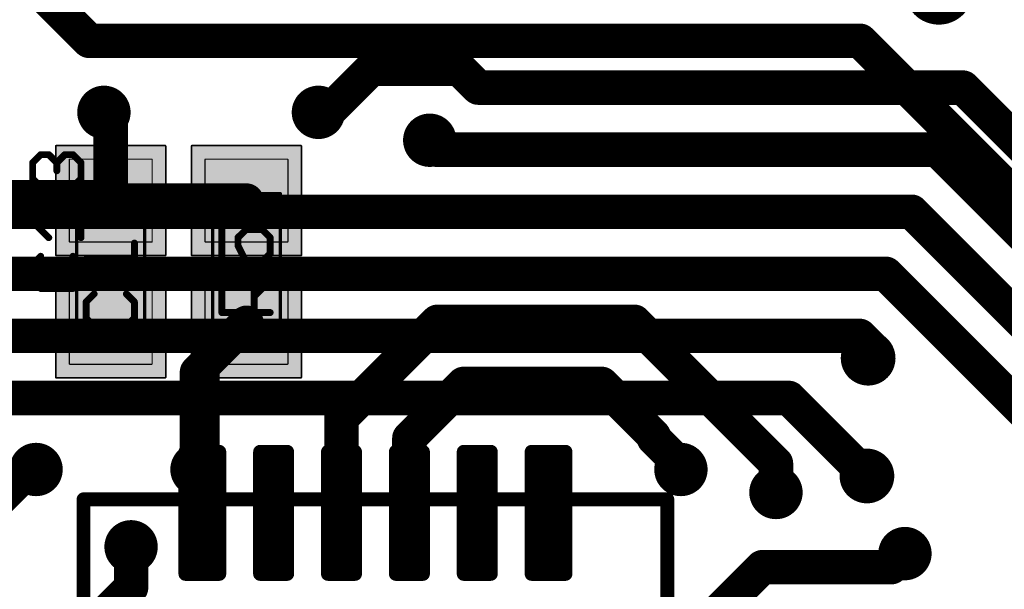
# Model space of a CAD drawing. Extents: x -1.1 to 43.3, y -1.3 to 19.1.
# Tile 12 of 22: x 17.9 to 25.2, y 10.7 to 14.9. Entities that reach past the tile are written whole.
import ezdxf

# ---------------------------------------------------------------- set-up
doc = ezdxf.new("R2010")
doc.units = 0
for name, color, linetype in [('16_B_Copper', 175, 'CONTINUOUS'), ('18_G_Vias', 82, 'CONTINUOUS'), ('1_F_Copper', 22, 'CONTINUOUS'), ('21_F_ComponentsOutlines', 253, 'CONTINUOUS'), ('29_F_Soldermask', 253, 'CONTINUOUS'), ('44_G_Drills', 253, 'CONTINUOUS'), ('51_F_ComponentsOutlines', 253, 'CONTINUOUS')]:
    doc.layers.add(name, color=color, linetype=linetype)

# ---------------------------------------------------------------- blocks, each defined once
blk = doc.blocks.new('RECT99200X99200R3')
at = {"const_width": 0.0093}
blk.add_lwpolyline([(0.3054, -0.3007), (0.3054, 0.3007, 0.4142), (0.3007, 0.3054), (-0.3007, 0.3054, 0.4142), (-0.3054, 0.3007), (-0.3054, -0.3007, 0.4142), (-0.3007, -0.3054), (0.3007, -0.3054, 0.4142)], format="xyb", close=True, dxfattribs=at)
blk.add_solid([(-0.303, -0.303), (0.303, -0.303), (-0.303, 0.303), (0.303, 0.303)])
blk = doc.blocks.new('RECT131712X131712R3')
at = {"const_width": 0.0123}
blk.add_lwpolyline([(0.4054, -0.3993), (0.4054, 0.3993, 0.4142), (0.3993, 0.4054), (-0.3993, 0.4054, 0.4142), (-0.4054, 0.3993), (-0.4054, -0.3993, 0.4142), (-0.3993, -0.4054), (0.3993, -0.4054, 0.4142)], format="xyb", close=True, dxfattribs=at)
blk.add_solid([(-0.4023, -0.4023), (0.4023, -0.4023), (-0.4023, 0.4023), (0.4023, 0.4023)])
blk = doc.blocks.new('RECT144000X38400R30')
at = {"const_width": 0.036}
blk.add_lwpolyline([(0.432, -0.084), (0.432, 0.084, 0.4142), (0.414, 0.102), (-0.414, 0.102, 0.4142), (-0.432, 0.084), (-0.432, -0.084, 0.4142), (-0.414, -0.102), (0.414, -0.102, 0.4142)], format="xyb", close=True, dxfattribs=at)
blk.add_solid([(-0.423, -0.093), (0.423, -0.093), (-0.423, 0.093), (0.423, 0.093)])
blk = doc.blocks.new('ROUNDV')
at = {"const_width": 0.5}
blk.add_lwpolyline([(0, -0.25, 1), (0, 0.25, 1), (0, -0.25)], format="xyb", dxfattribs=at)

msp = doc.modelspace()

# ---------------------------------------------------------------- linework, layer by layer
at = {"layer": '16_B_Copper', "const_width": 0.254}
for points in [[(20.5214, 14.5214), (20.2, 14.2)], [(21.1682, 14.5214), (20.5214, 14.5214)], [(21.3074, 14.3822), (21.1682, 14.5214)], [(24.8778, 14.3822), (21.3074, 14.3822)], [(29.0356, 10.2244), (24.8778, 14.3822)], [(20.13, 14.2), (20.2, 14.2)], [(20.95, 13.975), (20.95, 13.9946)], [(21, 13.925), (20.95, 13.975)], [(24.6884, 13.925), (21, 13.925)], [(28.889, 9.7244), (24.6884, 13.925)], [(24.4991, 13.4678), (14.4722, 13.4678)], [(29.2369, 8.73), (24.4991, 13.4678)], [(12.5894, 13.0106), (24.3097, 13.0106)], [(24.3097, 13.0106), (29.1221, 8.1982)], [(10.3066, 12.5534), (24.1166, 12.5534)], [(24.1166, 12.5534), (24.23, 12.44)], [(24.23, 12.44), (24.1791, 12.3891)], [(23.5954, 12.0962), (8.2238, 12.0962)], [(24.17, 11.5216), (23.5954, 12.0962)]]:
    msp.add_lwpolyline(points, dxfattribs=at)
at = {"layer": '16_B_Copper', "const_width": 0.127}
for points in [[(20.5214, 14.5849, 1), (20.5214, 14.4579)], [(20.5663, 14.4765, 1), (20.4765, 14.5663)], [(21.2131, 14.5663, 1), (21.1233, 14.4765)], [(21.1682, 14.4579, 1), (21.1682, 14.5849)], [(21.3074, 14.4457, 1), (21.3074, 14.3187)], [(24.9227, 14.4271, 1), (24.8329, 14.3373)], [(24.8778, 14.3187, 1), (24.8778, 14.4457)], [(21.2625, 14.3373, 1), (21.3523, 14.4271)], [(20.13, 14.2635, 1), (20.13, 14.1365)], [(20.1551, 14.2449, 1), (20.2449, 14.1551)], [(20.2, 14.1365, 1), (20.2, 14.2635)], [(21.0135, 13.9946, 1), (20.8865, 13.9946)], [(20.9949, 14.0199, 1), (20.9051, 13.9301)], [(20.8865, 13.975, 1), (21.0135, 13.975)], [(21, 13.9885, 1), (21, 13.8615)], [(20.9551, 13.8801, 1), (21.0449, 13.9699)], [(24.7333, 13.9699, 1), (24.6435, 13.8801)], [(24.6884, 13.8615, 1), (24.6884, 13.9885)], [(24.544, 13.5127, 1), (24.4542, 13.4229)], [(24.4991, 13.4043, 1), (24.4991, 13.5313)], [(24.3546, 13.0555, 1), (24.2648, 12.9657)], [(24.3097, 12.9471, 1), (24.3097, 13.0741)], [(24.1615, 12.5983, 1), (24.0717, 12.5085)], [(24.1166, 12.4899, 1), (24.1166, 12.6169)], [(24.2749, 12.3951, 1), (24.1851, 12.4849)], [(24.1851, 12.3951, 1), (24.2749, 12.4849)], [(24.1342, 12.434, 1), (24.224, 12.3442)], [(23.6403, 12.1411, 1), (23.5505, 12.0513)], [(23.5954, 12.0327, 1), (23.5954, 12.1597)], [(24.1251, 11.4767, 1), (24.2149, 11.5665)]]:
    msp.add_lwpolyline(points, format="xyb", dxfattribs=at)
at = {"layer": '1_F_Copper'}
for points, const_width in [([(17.75, 15.4178), (18.441, 14.7268)], 0.254), ([(18.441, 14.7268), (24.1204, 14.7268)], 0.254), ([(24.1204, 14.7268), (27.8182, 11.029)], 0.254), ([(18.55, 14.2), (18.6, 14.15)], 0.254), ([(18.6, 14.15), (18.6, 13.55)], 0.254), ([(17.5, 13.55), (18.6, 13.55)], 0.3048), ([(18.6, 13.55), (19.6, 13.55)], 0.254), ([(19.6, 12.65), (19.2356, 12.2856)], 0.254), ([(20.3, 11.95), (21.0072, 12.6572)], 0.254), ([(21.0072, 12.6572), (22.4572, 12.6572)], 0.254), ([(22.4572, 12.6572), (23.5, 11.6144)], 0.254), ([(19.6, 12.65), (19.3, 12.35)], 0.2032), ([(19.2356, 11.5694), (19.2356, 12.2856)], 0.254), ([(19.3, 12.35), (19.3, 11.25)], 0.2032), ([(20.8, 11.8), (21.2, 12.2)], 0.254), ([(21.2, 12.2), (22.2159, 12.2)], 0.254), ([(22.2159, 12.2), (22.6002, 11.8157)], 0.254), ([(20.3, 11.25), (20.3, 11.95)], 0.254), ([(20.8, 11.25), (20.8, 11.8)], 0.254), ([(22.6002, 11.8157), (22.6002, 11.7998)], 0.254), ([(22.6002, 11.7998), (22.8, 11.6)], 0.254), ([(18, 11.5694), (17.7, 11.2694)], 0.254), ([(18.05, 11.5694), (18, 11.5694)], 0.254), ([(22.8, 11.6), (22.8, 11.5694)], 0.254), ([(23.5, 11.6144), (23.5, 11.4)], 0.254), ([(18.75, 11), (18.75, 10.7)], 0.254), ([(24.35, 10.85), (24.45, 10.95)], 0.254), ([(23.4, 10.85), (23, 10.45)], 0.254), ([(24.35, 10.85), (23.4, 10.85)], 0.254), ([(18.75, 10.7), (18.5, 10.45)], 0.254)]:
    msp.add_lwpolyline(points, dxfattribs=dict(at, const_width=const_width))
for points, const_width in [([(18.441, 14.7903, 1), (18.441, 14.6633)], 0.127), ([(18.3961, 14.6819, 1), (18.4859, 14.7717)], 0.127), ([(24.1653, 14.7717, 1), (24.0755, 14.6819)], 0.127), ([(24.1204, 14.6633, 1), (24.1204, 14.7903)], 0.127), ([(18.5949, 14.2449, 1), (18.5051, 14.1551)], 0.127), ([(18.6635, 14.15, 1), (18.5365, 14.15)], 0.127), ([(18.5551, 14.1051, 1), (18.6449, 14.1949)], 0.127), ([(18.6, 13.6135, 1), (18.6, 13.4865)], 0.127), ([(18.6, 13.4738, 1), (18.6, 13.6262)], 0.1524), ([(19.6, 13.4865, 1), (19.6, 13.6135)], 0.127), ([(18.5365, 13.55, 1), (18.6635, 13.55)], 0.127), ([(19.6449, 12.6051, 1), (19.5551, 12.6949)], 0.127), ([(21.0072, 12.7207, 1), (21.0072, 12.5937)], 0.127), ([(21.0521, 12.6123, 1), (20.9623, 12.7021)], 0.127), ([(22.5021, 12.7021, 1), (22.4123, 12.6123)], 0.127), ([(22.4572, 12.5937, 1), (22.4572, 12.7207)], 0.127), ([(19.6359, 12.6141, 1), (19.5641, 12.6859)], 0.1016), ([(19.2991, 12.2856, 1), (19.1721, 12.2856)], 0.127), ([(19.3508, 12.35, 1), (19.2492, 12.35)], 0.1016), ([(19.2641, 12.3859, 1), (19.3359, 12.3141)], 0.1016), ([(19.1907, 12.3305, 1), (19.2805, 12.2407)], 0.127), ([(21.2, 12.2635, 1), (21.2, 12.1365)], 0.127), ([(21.2449, 12.1551, 1), (21.1551, 12.2449)], 0.127), ([(22.2608, 12.2449, 1), (22.171, 12.1551)], 0.127), ([(22.2159, 12.1365, 1), (22.2159, 12.2635)], 0.127), ([(20.3635, 11.95, 1), (20.2365, 11.95)], 0.127), ([(20.2551, 11.9949, 1), (20.3449, 11.9051)], 0.127), ([(20.8635, 11.8, 1), (20.7365, 11.8)], 0.127), ([(20.7551, 11.8449, 1), (20.8449, 11.7551)], 0.127), ([(22.6637, 11.8157, 1), (22.5367, 11.8157)], 0.127), ([(22.6451, 11.8447, 1), (22.5553, 11.7549)], 0.127), ([(22.5553, 11.7708, 1), (22.6451, 11.8606)], 0.127), ([(22.5367, 11.7998, 1), (22.6637, 11.7998)], 0.127), ([(18, 11.6329, 1), (18, 11.5059)], 0.127), ([(18.0449, 11.5245, 1), (17.9551, 11.6143)], 0.127), ([(18.05, 11.5059, 1), (18.05, 11.6329)], 0.127), ([(22.8635, 11.6, 1), (22.7365, 11.6)], 0.127), ([(22.7551, 11.5551, 1), (22.8449, 11.6449)], 0.127), ([(23.5635, 11.6144, 1), (23.4365, 11.6144)], 0.127), ([(23.4551, 11.5695, 1), (23.5449, 11.6593)], 0.127), ([(19.1721, 11.5694, 1), (19.2991, 11.5694)], 0.127), ([(22.7365, 11.5694, 1), (22.8635, 11.5694)], 0.127), ([(23.4365, 11.4, 1), (23.5635, 11.4)], 0.127), ([(19.2492, 11.25, 1), (19.3508, 11.25)], 0.1016), ([(20.2365, 11.25, 1), (20.3635, 11.25)], 0.127), ([(20.7365, 11.25, 1), (20.8635, 11.25)], 0.127), ([(18.8135, 11, 1), (18.6865, 11)], 0.127), ([(24.4949, 10.9051, 1), (24.4051, 10.9949)], 0.127), ([(23.4, 10.9135, 1), (23.4, 10.7865)], 0.127), ([(23.4449, 10.8051, 1), (23.3551, 10.8949)], 0.127), ([(24.3051, 10.8949, 1), (24.3949, 10.8051)], 0.127), ([(24.35, 10.7865, 1), (24.35, 10.9135)], 0.127), ([(18.7949, 10.6551, 1), (18.7051, 10.7449)], 0.127), ([(18.6865, 10.7, 1), (18.8135, 10.7)], 0.127)]:
    msp.add_lwpolyline(points, format="xyb", dxfattribs=dict(at, const_width=const_width))
at = {"layer": '21_F_ComponentsOutlines', "const_width": 0.1016}
for points in [[(18.4, 11), (18.4, 11.35)], [(18.4, 11.35), (18.75, 11.35)], [(22.35, 11.35), (22.7, 11.35)], [(22.7, 11.35), (22.7, 11)]]:
    msp.add_lwpolyline(points, dxfattribs=at)
at = {"layer": '21_F_ComponentsOutlines', "const_width": 0.0508}
for points in [[(18.4254, 11.35, 1), (18.3746, 11.35)], [(18.4, 11.3754, 1), (18.4, 11.3246)], [(18.75, 11.3246, 1), (18.75, 11.3754)], [(22.35, 11.3754, 1), (22.35, 11.3246)], [(22.7254, 11.35, 1), (22.6746, 11.35)], [(22.7, 11.3246, 1), (22.7, 11.3754)], [(18.3746, 11, 1), (18.4254, 11)], [(22.6746, 11, 1), (22.7254, 11)]]:
    msp.add_lwpolyline(points, format="xyb", dxfattribs=at)
at = {"layer": '29_F_Soldermask', "const_width": 0.1016}
for points in [[(19.15, 10.8), (19.15, 11.7)], [(19.15, 11.7), (19.4, 11.7)], [(19.4, 11.7), (19.4, 10.8)], [(19.7, 10.8), (19.7, 11.7)], [(19.7, 11.7), (19.9, 11.7)], [(19.9, 11.7), (19.9, 10.8)], [(20.2, 10.8), (20.2, 11.7)], [(20.2, 11.7), (20.4, 11.7)], [(20.4, 11.7), (20.4, 10.8)], [(20.7, 10.8), (20.7, 11.7)], [(20.7, 11.7), (20.9, 11.7)], [(20.9, 11.7), (20.9, 10.8)], [(21.2, 10.8), (21.2, 11.7)], [(21.2, 11.7), (21.4, 11.7)], [(21.4, 11.7), (21.4, 10.8)], [(21.7, 10.8), (21.7, 11.7)], [(21.7, 11.7), (21.95, 11.7)], [(21.95, 11.7), (21.95, 10.8)], [(19.15, 11.684), (19.4, 11.684)], [(19.7, 11.684), (19.9, 11.684)], [(20.2, 11.684), (20.4, 11.684)], [(20.7, 11.684), (20.9, 11.684)], [(21.2, 11.684), (21.4, 11.684)], [(21.7, 11.684), (21.95, 11.684)], [(19.15, 11.5824), (19.4, 11.5824)], [(19.7, 11.5824), (19.9, 11.5824)], [(20.2, 11.5824), (20.4, 11.5824)], [(20.7, 11.5824), (20.9, 11.5824)], [(21.2, 11.5824), (21.4, 11.5824)], [(21.7, 11.5824), (21.95, 11.5824)], [(19.15, 11.4808), (19.4, 11.4808)], [(19.7, 11.4808), (19.9, 11.4808)], [(20.2, 11.4808), (20.4, 11.4808)], [(20.7, 11.4808), (20.9, 11.4808)], [(21.2, 11.4808), (21.4, 11.4808)], [(21.7, 11.4808), (21.95, 11.4808)], [(19.15, 11.3792), (19.4, 11.3792)], [(19.7, 11.3792), (19.9, 11.3792)], [(20.2, 11.3792), (20.4, 11.3792)], [(20.7, 11.3792), (20.9, 11.3792)], [(21.2, 11.3792), (21.4, 11.3792)], [(21.7, 11.3792), (21.95, 11.3792)], [(19.15, 11.2776), (19.4, 11.2776)], [(19.7, 11.2776), (19.9, 11.2776)], [(20.2, 11.2776), (20.4, 11.2776)], [(20.7, 11.2776), (20.9, 11.2776)], [(21.2, 11.2776), (21.4, 11.2776)], [(21.7, 11.2776), (21.95, 11.2776)], [(19.15, 11.176), (19.4, 11.176)], [(19.7, 11.176), (19.9, 11.176)], [(20.2, 11.176), (20.4, 11.176)], [(20.7, 11.176), (20.9, 11.176)], [(21.2, 11.176), (21.4, 11.176)], [(21.7, 11.176), (21.95, 11.176)], [(19.15, 11.0744), (19.4, 11.0744)], [(19.7, 11.0744), (19.9, 11.0744)], [(20.2, 11.0744), (20.4, 11.0744)], [(20.7, 11.0744), (20.9, 11.0744)], [(21.2, 11.0744), (21.4, 11.0744)], [(21.7, 11.0744), (21.95, 11.0744)], [(19.15, 10.9728), (19.4, 10.9728)], [(19.7, 10.9728), (19.9, 10.9728)], [(20.2, 10.9728), (20.4, 10.9728)], [(20.7, 10.9728), (20.9, 10.9728)], [(21.2, 10.9728), (21.4, 10.9728)], [(21.7, 10.9728), (21.95, 10.9728)], [(19.15, 10.8712), (19.4, 10.8712)], [(19.7, 10.8712), (19.9, 10.8712)], [(20.2, 10.8712), (20.4, 10.8712)], [(20.7, 10.8712), (20.9, 10.8712)], [(21.2, 10.8712), (21.4, 10.8712)], [(21.7, 10.8712), (21.95, 10.8712)], [(19.4, 10.8), (19.15, 10.8)], [(19.9, 10.8), (19.7, 10.8)], [(20.4, 10.8), (20.2, 10.8)], [(20.9, 10.8), (20.7, 10.8)], [(21.4, 10.8), (21.2, 10.8)], [(21.95, 10.8), (21.7, 10.8)]]:
    msp.add_lwpolyline(points, dxfattribs=at)
at = {"layer": '29_F_Soldermask', "const_width": 0.0508}
for points in [[(19.1754, 11.7, 1), (19.1246, 11.7)], [(19.15, 11.7254, 1), (19.15, 11.6746)], [(19.4254, 11.7, 1), (19.3746, 11.7)], [(19.4, 11.6746, 1), (19.4, 11.7254)], [(19.7254, 11.7, 1), (19.6746, 11.7)], [(19.7, 11.7254, 1), (19.7, 11.6746)], [(19.9254, 11.7, 1), (19.8746, 11.7)], [(19.9, 11.6746, 1), (19.9, 11.7254)], [(20.2254, 11.7, 1), (20.1746, 11.7)], [(20.2, 11.7254, 1), (20.2, 11.6746)], [(20.4254, 11.7, 1), (20.3746, 11.7)], [(20.4, 11.6746, 1), (20.4, 11.7254)], [(20.7254, 11.7, 1), (20.6746, 11.7)], [(20.7, 11.7254, 1), (20.7, 11.6746)], [(20.9254, 11.7, 1), (20.8746, 11.7)], [(20.9, 11.6746, 1), (20.9, 11.7254)], [(21.2254, 11.7, 1), (21.1746, 11.7)], [(21.2, 11.7254, 1), (21.2, 11.6746)], [(21.4254, 11.7, 1), (21.3746, 11.7)], [(21.4, 11.6746, 1), (21.4, 11.7254)], [(21.7254, 11.7, 1), (21.6746, 11.7)], [(21.7, 11.7254, 1), (21.7, 11.6746)], [(21.9754, 11.7, 1), (21.9246, 11.7)], [(21.95, 11.6746, 1), (21.95, 11.7254)], [(19.15, 11.7094, 1), (19.15, 11.6586)], [(19.4, 11.6586, 1), (19.4, 11.7094)], [(19.7, 11.7094, 1), (19.7, 11.6586)], [(19.9, 11.6586, 1), (19.9, 11.7094)], [(20.2, 11.7094, 1), (20.2, 11.6586)], [(20.4, 11.6586, 1), (20.4, 11.7094)], [(20.7, 11.7094, 1), (20.7, 11.6586)], [(20.9, 11.6586, 1), (20.9, 11.7094)], [(21.2, 11.7094, 1), (21.2, 11.6586)], [(21.4, 11.6586, 1), (21.4, 11.7094)], [(21.7, 11.7094, 1), (21.7, 11.6586)], [(21.95, 11.6586, 1), (21.95, 11.7094)], [(19.15, 11.6078, 1), (19.15, 11.557)], [(19.4, 11.557, 1), (19.4, 11.6078)], [(19.7, 11.6078, 1), (19.7, 11.557)], [(19.9, 11.557, 1), (19.9, 11.6078)], [(20.2, 11.6078, 1), (20.2, 11.557)], [(20.4, 11.557, 1), (20.4, 11.6078)], [(20.7, 11.6078, 1), (20.7, 11.557)], [(20.9, 11.557, 1), (20.9, 11.6078)], [(21.2, 11.6078, 1), (21.2, 11.557)], [(21.4, 11.557, 1), (21.4, 11.6078)], [(21.7, 11.6078, 1), (21.7, 11.557)], [(21.95, 11.557, 1), (21.95, 11.6078)], [(19.15, 11.5062, 1), (19.15, 11.4554)], [(19.4, 11.4554, 1), (19.4, 11.5062)], [(19.7, 11.5062, 1), (19.7, 11.4554)], [(19.9, 11.4554, 1), (19.9, 11.5062)], [(20.2, 11.5062, 1), (20.2, 11.4554)], [(20.4, 11.4554, 1), (20.4, 11.5062)], [(20.7, 11.5062, 1), (20.7, 11.4554)], [(20.9, 11.4554, 1), (20.9, 11.5062)], [(21.2, 11.5062, 1), (21.2, 11.4554)], [(21.4, 11.4554, 1), (21.4, 11.5062)], [(21.7, 11.5062, 1), (21.7, 11.4554)], [(21.95, 11.4554, 1), (21.95, 11.5062)], [(19.15, 11.4046, 1), (19.15, 11.3538)], [(19.4, 11.3538, 1), (19.4, 11.4046)], [(19.7, 11.4046, 1), (19.7, 11.3538)], [(19.9, 11.3538, 1), (19.9, 11.4046)], [(20.2, 11.4046, 1), (20.2, 11.3538)], [(20.4, 11.3538, 1), (20.4, 11.4046)], [(20.7, 11.4046, 1), (20.7, 11.3538)], [(20.9, 11.3538, 1), (20.9, 11.4046)], [(21.2, 11.4046, 1), (21.2, 11.3538)], [(21.4, 11.3538, 1), (21.4, 11.4046)], [(21.7, 11.4046, 1), (21.7, 11.3538)], [(21.95, 11.3538, 1), (21.95, 11.4046)], [(19.15, 11.303, 1), (19.15, 11.2522)], [(19.4, 11.2522, 1), (19.4, 11.303)], [(19.7, 11.303, 1), (19.7, 11.2522)], [(19.9, 11.2522, 1), (19.9, 11.303)], [(20.2, 11.303, 1), (20.2, 11.2522)], [(20.4, 11.2522, 1), (20.4, 11.303)], [(20.7, 11.303, 1), (20.7, 11.2522)], [(20.9, 11.2522, 1), (20.9, 11.303)], [(21.2, 11.303, 1), (21.2, 11.2522)], [(21.4, 11.2522, 1), (21.4, 11.303)], [(21.7, 11.303, 1), (21.7, 11.2522)], [(21.95, 11.2522, 1), (21.95, 11.303)], [(19.15, 11.2014, 1), (19.15, 11.1506)], [(19.4, 11.1506, 1), (19.4, 11.2014)], [(19.7, 11.2014, 1), (19.7, 11.1506)], [(19.9, 11.1506, 1), (19.9, 11.2014)], [(20.2, 11.2014, 1), (20.2, 11.1506)], [(20.4, 11.1506, 1), (20.4, 11.2014)], [(20.7, 11.2014, 1), (20.7, 11.1506)], [(20.9, 11.1506, 1), (20.9, 11.2014)], [(21.2, 11.2014, 1), (21.2, 11.1506)], [(21.4, 11.1506, 1), (21.4, 11.2014)], [(21.7, 11.2014, 1), (21.7, 11.1506)], [(21.95, 11.1506, 1), (21.95, 11.2014)], [(19.15, 11.0998, 1), (19.15, 11.049)], [(19.4, 11.049, 1), (19.4, 11.0998)], [(19.7, 11.0998, 1), (19.7, 11.049)], [(19.9, 11.049, 1), (19.9, 11.0998)], [(20.2, 11.0998, 1), (20.2, 11.049)], [(20.4, 11.049, 1), (20.4, 11.0998)], [(20.7, 11.0998, 1), (20.7, 11.049)], [(20.9, 11.049, 1), (20.9, 11.0998)], [(21.2, 11.0998, 1), (21.2, 11.049)], [(21.4, 11.049, 1), (21.4, 11.0998)], [(21.7, 11.0998, 1), (21.7, 11.049)], [(21.95, 11.049, 1), (21.95, 11.0998)], [(19.15, 10.9982, 1), (19.15, 10.9474)], [(19.4, 10.9474, 1), (19.4, 10.9982)], [(19.7, 10.9982, 1), (19.7, 10.9474)], [(19.9, 10.9474, 1), (19.9, 10.9982)], [(20.2, 10.9982, 1), (20.2, 10.9474)], [(20.4, 10.9474, 1), (20.4, 10.9982)], [(20.7, 10.9982, 1), (20.7, 10.9474)], [(20.9, 10.9474, 1), (20.9, 10.9982)], [(21.2, 10.9982, 1), (21.2, 10.9474)], [(21.4, 10.9474, 1), (21.4, 10.9982)], [(21.7, 10.9982, 1), (21.7, 10.9474)], [(21.95, 10.9474, 1), (21.95, 10.9982)], [(19.15, 10.8966, 1), (19.15, 10.8458)], [(19.4, 10.8458, 1), (19.4, 10.8966)], [(19.7, 10.8966, 1), (19.7, 10.8458)], [(19.9, 10.8458, 1), (19.9, 10.8966)], [(20.2, 10.8966, 1), (20.2, 10.8458)], [(20.4, 10.8458, 1), (20.4, 10.8966)], [(20.7, 10.8966, 1), (20.7, 10.8458)], [(20.9, 10.8458, 1), (20.9, 10.8966)], [(21.2, 10.8966, 1), (21.2, 10.8458)], [(21.4, 10.8458, 1), (21.4, 10.8966)], [(21.7, 10.8966, 1), (21.7, 10.8458)], [(21.95, 10.8458, 1), (21.95, 10.8966)], [(19.15, 10.8254, 1), (19.15, 10.7746)], [(19.1246, 10.8, 1), (19.1754, 10.8)], [(19.3746, 10.8, 1), (19.4254, 10.8)], [(19.4, 10.7746, 1), (19.4, 10.8254)], [(19.7, 10.8254, 1), (19.7, 10.7746)], [(19.6746, 10.8, 1), (19.7254, 10.8)], [(19.8746, 10.8, 1), (19.9254, 10.8)], [(19.9, 10.7746, 1), (19.9, 10.8254)], [(20.2, 10.8254, 1), (20.2, 10.7746)], [(20.1746, 10.8, 1), (20.2254, 10.8)], [(20.3746, 10.8, 1), (20.4254, 10.8)], [(20.4, 10.7746, 1), (20.4, 10.8254)], [(20.7, 10.8254, 1), (20.7, 10.7746)], [(20.6746, 10.8, 1), (20.7254, 10.8)], [(20.8746, 10.8, 1), (20.9254, 10.8)], [(20.9, 10.7746, 1), (20.9, 10.8254)], [(21.2, 10.8254, 1), (21.2, 10.7746)], [(21.1746, 10.8, 1), (21.2254, 10.8)], [(21.3746, 10.8, 1), (21.4254, 10.8)], [(21.4, 10.7746, 1), (21.4, 10.8254)], [(21.7, 10.8254, 1), (21.7, 10.7746)], [(21.6746, 10.8, 1), (21.7254, 10.8)], [(21.9246, 10.8, 1), (21.9754, 10.8)], [(21.95, 10.7746, 1), (21.95, 10.8254)]]:
    msp.add_lwpolyline(points, format="xyb", dxfattribs=at)
at = {"layer": '44_G_Drills'}
for centre, radius in [((18.55, 14.2), 0.095), ((20.13, 14.2), 0.095), ((20.95, 13.9946), 0.095), ((24.1791, 12.3891), 0.1), ((18.05, 11.5694), 0.095), ((19.2356, 11.5694), 0.095), ((22.8, 11.5694), 0.095), ((24.17, 11.5216), 0.1), ((23.5, 11.4), 0.095), ((18.75, 11), 0.095), ((24.45, 10.95), 0.095)]:
    msp.add_circle(centre, radius, dxfattribs=at)
at = {"layer": '51_F_ComponentsOutlines'}
for points, const_width in [([(18.0251, 13.8291), (18.0844, 13.8885)], 0.0508), ([(18.0251, 13.7105), (18.0251, 13.8291)], 0.0508), ([(18.0844, 13.8885), (18.1437, 13.8885)], 0.0508), ([(18.1437, 13.8885), (18.2031, 13.8291)], 0.0508), ([(18.2031, 13.8291), (18.2624, 13.8885)], 0.0508), ([(18.2031, 13.8291), (18.2031, 13.7698)], 0.0508), ([(18.2624, 13.8885), (18.3217, 13.8885)], 0.0508), ([(18.3217, 13.8885), (18.381, 13.8291)], 0.0508), ([(18.381, 13.8291), (18.381, 13.7105)], 0.0508), ([(18.0844, 13.6512), (18.0251, 13.7105)], 0.0508), ([(18.381, 13.7105), (18.3217, 13.6512)], 0.0508), ([(18.7746, 13.3738), (18.7746, 13.6111)], 0.0508), ([(18.85, 13.6), (18.35, 13.6)], 0.025), ([(18.35, 13.6), (18.35, 12.6)], 0.025), ([(18.85, 12.6), (18.85, 13.6)], 0.025), ([(19.85, 13.6), (19.35, 13.6)], 0.025), ([(19.35, 13.6), (19.35, 12.6)], 0.025), ([(19.85, 12.6), (19.85, 13.6)], 0.025), ([(18.381, 13.277), (18.381, 13.5143)], 0.0508), ([(18.5373, 13.3738), (18.4187, 13.4924)], 0.0508), ([(18.4187, 13.4924), (18.7746, 13.4924)], 0.0508), ([(18.1437, 13.277), (18.0251, 13.3956)], 0.0508), ([(18.0251, 13.3956), (18.381, 13.3956)], 0.0508), ([(19.4187, 13.3369), (19.4187, 13.0996)], 0.0508), ([(19.5373, 13.2776), (19.5967, 13.3369)], 0.0508), ([(19.5967, 13.3369), (19.7153, 13.3369)], 0.0508), ([(19.7153, 13.3369), (19.7746, 13.2776)], 0.0508), ([(19.5373, 13.2182), (19.5373, 13.2776)], 0.0508), ([(19.7746, 13.2776), (19.7746, 13.1589)], 0.0508), ([(18.7746, 12.9996), (18.7746, 13.2369)], 0.0508), ([(19.5967, 13.0996), (19.5373, 13.2182)], 0.0508), ([(18.0844, 13.14), (18.0251, 13.0807)], 0.0508), ([(18.381, 13.0807), (18.3217, 13.14)], 0.0508), ([(18.5373, 12.9996), (18.4187, 13.1182)], 0.0508), ([(18.4187, 13.1182), (18.7746, 13.1182)], 0.0508), ([(19.7746, 13.1589), (19.7153, 13.0996)], 0.0508), ([(18.0251, 13.0807), (18.0251, 12.9621)], 0.0508), ([(18.381, 12.9621), (18.381, 13.0807)], 0.0508), ([(19.4187, 13.0996), (19.5967, 13.0996)], 0.0508), ([(18.0251, 12.9621), (18.0844, 12.9028)], 0.0508), ([(18.3217, 12.9028), (18.381, 12.9621)], 0.0508), ([(19.4187, 12.9034), (19.478, 12.9627)], 0.0508), ([(19.478, 12.9627), (19.5967, 12.9627)], 0.0508), ([(19.5967, 12.9627), (19.656, 12.9034)], 0.0508), ([(19.656, 12.844), (19.7746, 12.9627)], 0.0508), ([(18.0844, 12.9028), (18.3217, 12.9028)], 0.0508), ([(19.4187, 12.7254), (19.4187, 12.9034)], 0.0508), ([(19.656, 12.9034), (19.656, 12.7254)], 0.0508), ([(18.478, 12.8627), (18.4187, 12.8034)], 0.0508), ([(18.7746, 12.8034), (18.7153, 12.8627)], 0.0508), ([(18.4187, 12.8034), (18.4187, 12.6847)], 0.0508), ([(18.7746, 12.6847), (18.7746, 12.8034)], 0.0508), ([(18.4187, 12.6847), (18.478, 12.6254)], 0.0508), ([(18.7153, 12.6254), (18.7746, 12.6847)], 0.0508), ([(19.7746, 12.7254), (19.4187, 12.7254)], 0.0508), ([(18.478, 12.6254), (18.7153, 12.6254)], 0.0508), ([(18.35, 12.6), (18.85, 12.6)], 0.025), ([(19.35, 12.6), (19.85, 12.6)], 0.025), ([(18.4, 7.05), (18.4, 11.35)], 0.1016), ([(18.4, 11.35), (22.7, 11.35)], 0.1016), ([(22.7, 11.35), (22.7, 7.05)], 0.1016)]:
    msp.add_lwpolyline(points, dxfattribs=dict(at, const_width=const_width))
for points, const_width in [([(18.0378, 13.8291, 1), (18.0124, 13.8291)], 0.0254), ([(18.0844, 13.9012, 1), (18.0844, 13.8758)], 0.0254), ([(18.0934, 13.8795, 1), (18.0754, 13.8974)], 0.0254), ([(18.1527, 13.8974, 1), (18.1348, 13.8795)], 0.0254), ([(18.1437, 13.8758, 1), (18.1437, 13.9012)], 0.0254), ([(18.2157, 13.8291, 1), (18.1904, 13.8291)], 0.0254), ([(18.2624, 13.9012, 1), (18.2624, 13.8758)], 0.0254), ([(18.2713, 13.8795, 1), (18.2534, 13.8974)], 0.0254), ([(18.3307, 13.8974, 1), (18.3127, 13.8795)], 0.0254), ([(18.3217, 13.8758, 1), (18.3217, 13.9012)], 0.0254), ([(18.3937, 13.8291, 1), (18.3683, 13.8291)], 0.0254), ([(18.0161, 13.8381, 1), (18.0341, 13.8202)], 0.0254), ([(18.1941, 13.8381, 1), (18.212, 13.8202)], 0.0254), ([(18.1904, 13.7698, 1), (18.2157, 13.7698)], 0.0254), ([(18.1941, 13.8202, 1), (18.212, 13.8381)], 0.0254), ([(18.372, 13.8202, 1), (18.39, 13.8381)], 0.0254), ([(18.0341, 13.7195, 1), (18.0161, 13.7015)], 0.0254), ([(18.0124, 13.7105, 1), (18.0378, 13.7105)], 0.0254), ([(18.3683, 13.7105, 1), (18.3937, 13.7105)], 0.0254), ([(18.39, 13.7015, 1), (18.372, 13.7195)], 0.0254), ([(18.0754, 13.6422, 1), (18.0934, 13.6602)], 0.0254), ([(18.3127, 13.6602, 1), (18.3307, 13.6422)], 0.0254), ([(18.7873, 13.6111, 1), (18.7619, 13.6111)], 0.0254), ([(18.35, 13.6063, 1), (18.35, 13.5938)], 0.0125), ([(18.3563, 13.6, 1), (18.3438, 13.6)], 0.0125), ([(18.8563, 13.6, 1), (18.8438, 13.6)], 0.0125), ([(18.85, 13.5938, 1), (18.85, 13.6063)], 0.0125), ([(19.35, 13.6063, 1), (19.35, 13.5938)], 0.0125), ([(19.3563, 13.6, 1), (19.3438, 13.6)], 0.0125), ([(19.8563, 13.6, 1), (19.8438, 13.6)], 0.0125), ([(19.85, 13.5938, 1), (19.85, 13.6063)], 0.0125), ([(18.3937, 13.5143, 1), (18.3683, 13.5143)], 0.0254), ([(18.4277, 13.5014, 1), (18.4097, 13.4835)], 0.0254), ([(18.4187, 13.5051, 1), (18.4187, 13.4797)], 0.0254), ([(18.7746, 13.4797, 1), (18.7746, 13.5051)], 0.0254), ([(18.0341, 13.4046, 1), (18.0161, 13.3866)], 0.0254), ([(18.0251, 13.4083, 1), (18.0251, 13.3829)], 0.0254), ([(18.381, 13.3829, 1), (18.381, 13.4083)], 0.0254), ([(18.5284, 13.3648, 1), (18.5463, 13.3828)], 0.0254), ([(18.7619, 13.3738, 1), (18.7873, 13.3738)], 0.0254), ([(19.4314, 13.3369, 1), (19.406, 13.3369)], 0.0254), ([(19.5967, 13.3496, 1), (19.5967, 13.3242)], 0.0254), ([(19.6056, 13.3279, 1), (19.5877, 13.3459)], 0.0254), ([(19.7243, 13.3459, 1), (19.7063, 13.3279)], 0.0254), ([(19.7153, 13.3242, 1), (19.7153, 13.3496)], 0.0254), ([(18.1348, 13.268, 1), (18.1527, 13.286)], 0.0254), ([(18.3683, 13.277, 1), (18.3937, 13.277)], 0.0254), ([(19.55, 13.2776, 1), (19.5246, 13.2776)], 0.0254), ([(19.5284, 13.2865, 1), (19.5463, 13.2686)], 0.0254), ([(19.7873, 13.2776, 1), (19.7619, 13.2776)], 0.0254), ([(19.7656, 13.2686, 1), (19.7836, 13.2865)], 0.0254), ([(18.7873, 13.2369, 1), (18.7619, 13.2369)], 0.0254), ([(19.5246, 13.2182, 1), (19.55, 13.2182)], 0.0254), ([(19.5487, 13.2239, 1), (19.526, 13.2126)], 0.0254), ([(18.0934, 13.1311, 1), (18.0754, 13.149)], 0.0254), ([(18.3307, 13.149, 1), (18.3127, 13.1311)], 0.0254), ([(18.4277, 13.1272, 1), (18.4097, 13.1093)], 0.0254), ([(18.4187, 13.1309, 1), (18.4187, 13.1055)], 0.0254), ([(18.7746, 13.1055, 1), (18.7746, 13.1309)], 0.0254), ([(19.7619, 13.1589, 1), (19.7873, 13.1589)], 0.0254), ([(19.7836, 13.1499, 1), (19.7656, 13.1679)], 0.0254), ([(18.0378, 13.0807, 1), (18.0124, 13.0807)], 0.0254), ([(18.0161, 13.0897, 1), (18.0341, 13.0717)], 0.0254), ([(18.3937, 13.0807, 1), (18.3683, 13.0807)], 0.0254), ([(18.372, 13.0717, 1), (18.39, 13.0897)], 0.0254), ([(19.4187, 13.1123, 1), (19.4187, 13.0869)], 0.0254), ([(19.406, 13.0996, 1), (19.4314, 13.0996)], 0.0254), ([(19.5853, 13.0939, 1), (19.608, 13.1053)], 0.0254), ([(19.5967, 13.0869, 1), (19.5967, 13.1123)], 0.0254), ([(19.7063, 13.1086, 1), (19.7243, 13.0906)], 0.0254), ([(18.0341, 12.9711, 1), (18.0161, 12.9531)], 0.0254), ([(18.39, 12.9531, 1), (18.372, 12.9711)], 0.0254), ([(18.5284, 12.9906, 1), (18.5463, 13.0086)], 0.0254), ([(18.7619, 12.9996, 1), (18.7873, 12.9996)], 0.0254), ([(19.478, 12.9754, 1), (19.478, 12.95)], 0.0254), ([(19.487, 12.9537, 1), (19.469, 12.9716)], 0.0254), ([(19.6056, 12.9716, 1), (19.5877, 12.9537)], 0.0254), ([(19.5967, 12.95, 1), (19.5967, 12.9754)], 0.0254), ([(19.7836, 12.9537, 1), (19.7656, 12.9716)], 0.0254), ([(18.0124, 12.9621, 1), (18.0378, 12.9621)], 0.0254), ([(18.0844, 12.9155, 1), (18.0844, 12.8901)], 0.0254), ([(18.0754, 12.8938, 1), (18.0934, 12.9118)], 0.0254), ([(18.3127, 12.9118, 1), (18.3307, 12.8938)], 0.0254), ([(18.3217, 12.8901, 1), (18.3217, 12.9155)], 0.0254), ([(18.3683, 12.9621, 1), (18.3937, 12.9621)], 0.0254), ([(19.4314, 12.9034, 1), (19.406, 12.9034)], 0.0254), ([(19.4097, 12.9123, 1), (19.4277, 12.8944)], 0.0254), ([(19.6687, 12.9034, 1), (19.6433, 12.9034)], 0.0254), ([(19.647, 12.8944, 1), (19.6649, 12.9123)], 0.0254), ([(18.487, 12.8537, 1), (18.469, 12.8716)], 0.0254), ([(18.7243, 12.8716, 1), (18.7063, 12.8537)], 0.0254), ([(19.647, 12.853, 1), (19.6649, 12.8351)], 0.0254), ([(18.4314, 12.8034, 1), (18.406, 12.8034)], 0.0254), ([(18.4097, 12.8123, 1), (18.4277, 12.7944)], 0.0254), ([(18.7873, 12.8034, 1), (18.7619, 12.8034)], 0.0254), ([(18.7656, 12.7944, 1), (18.7836, 12.8123)], 0.0254), ([(18.4277, 12.6937, 1), (18.4097, 12.6757)], 0.0254), ([(18.406, 12.6847, 1), (18.4314, 12.6847)], 0.0254), ([(18.7619, 12.6847, 1), (18.7873, 12.6847)], 0.0254), ([(18.7836, 12.6757, 1), (18.7656, 12.6937)], 0.0254), ([(19.4187, 12.7381, 1), (19.4187, 12.7127)], 0.0254), ([(19.406, 12.7254, 1), (19.4314, 12.7254)], 0.0254), ([(19.6433, 12.7254, 1), (19.6687, 12.7254)], 0.0254), ([(19.7746, 12.7127, 1), (19.7746, 12.7381)], 0.0254), ([(18.478, 12.6381, 1), (18.478, 12.6127)], 0.0254), ([(18.469, 12.6164, 1), (18.487, 12.6344)], 0.0254), ([(18.7063, 12.6344, 1), (18.7243, 12.6164)], 0.0254), ([(18.7153, 12.6127, 1), (18.7153, 12.6381)], 0.0254), ([(18.35, 12.6063, 1), (18.35, 12.5938)], 0.0125), ([(18.3438, 12.6, 1), (18.3563, 12.6)], 0.0125), ([(18.8438, 12.6, 1), (18.8563, 12.6)], 0.0125), ([(18.85, 12.5938, 1), (18.85, 12.6063)], 0.0125), ([(19.35, 12.6063, 1), (19.35, 12.5938)], 0.0125), ([(19.3438, 12.6, 1), (19.3563, 12.6)], 0.0125), ([(19.8438, 12.6, 1), (19.8563, 12.6)], 0.0125), ([(19.85, 12.5938, 1), (19.85, 12.6063)], 0.0125), ([(18.4254, 11.35, 1), (18.3746, 11.35)], 0.0508), ([(18.4, 11.3754, 1), (18.4, 11.3246)], 0.0508), ([(22.7254, 11.35, 1), (22.6746, 11.35)], 0.0508), ([(22.7, 11.3246, 1), (22.7, 11.3754)], 0.0508)]:
    msp.add_lwpolyline(points, format="xyb", dxfattribs=dict(at, const_width=const_width))

# ---------------------------------------------------------------- block references
at = {"layer": '18_G_Vias'}
for p, xscale, yscale in [((24.7, 15.1), 0.508, 0.508), ((24.7, 15.1), 0.508, 0.508), ((18.55, 14.2), 0.3932, 0.3932), ((18.55, 14.2), 0.3932, 0.3932), ((20.13, 14.2), 0.3932, 0.3932), ((20.13, 14.2), 0.3932, 0.3932), ((20.95, 13.9946), 0.3932, 0.3932), ((20.95, 13.9946), 0.3932, 0.3932), ((24.1791, 12.3891), 0.4032, 0.4032), ((24.1791, 12.3891), 0.4032, 0.4032), ((18.05, 11.5694), 0.3932, 0.3932), ((18.05, 11.5694), 0.3932, 0.3932), ((19.2356, 11.5694), 0.3932, 0.3932), ((19.2356, 11.5694), 0.3932, 0.3932), ((22.8, 11.5694), 0.3932, 0.3932), ((22.8, 11.5694), 0.3932, 0.3932), ((24.17, 11.5216), 0.4032, 0.4032), ((24.17, 11.5216), 0.4032, 0.4032), ((23.5, 11.4), 0.3932, 0.3932), ((23.5, 11.4), 0.3932, 0.3932), ((18.75, 11), 0.3932, 0.3932), ((18.75, 11), 0.3932, 0.3932), ((24.45, 10.95), 0.3932, 0.3932), ((24.45, 10.95), 0.3932, 0.3932)]:
    msp.add_blockref('ROUNDV', p, dxfattribs=dict(at, xscale=xscale, yscale=yscale))
at = {"layer": '1_F_Copper'}
for name, p, rotation in [('RECT99200X99200R3', (18.6, 13.55), 90), ('RECT99200X99200R3', (19.6, 13.55), 90), ('RECT99200X99200R3', (18.6, 12.65), 90), ('RECT99200X99200R3', (19.6, 12.65), 90), ('RECT144000X38400R30', (19.3, 11.25), 270), ('RECT144000X38400R30', (19.8, 11.25), 270), ('RECT144000X38400R30', (20.3, 11.25), 270), ('RECT144000X38400R30', (20.8, 11.25), 270), ('RECT144000X38400R30', (21.3, 11.25), 270), ('RECT144000X38400R30', (21.8, 11.25), 270)]:
    msp.add_blockref(name, p, dxfattribs=dict(at, rotation=rotation))
at = {"layer": '29_F_Soldermask', "rotation": 90}
for p in [(18.6, 13.55), (19.6, 13.55), (18.6, 12.65), (19.6, 12.65)]:
    msp.add_blockref('RECT131712X131712R3', p, dxfattribs=at)

doc.saveas('drawing.dxf')
